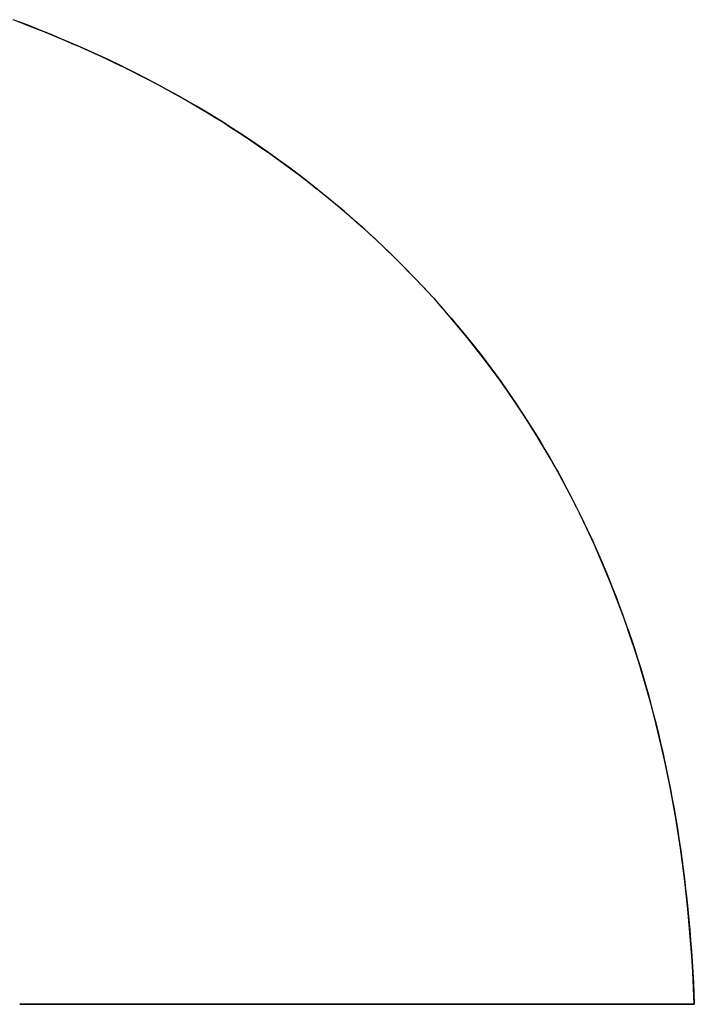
# Model space of a CAD drawing. Extents: x -3.81 to 3.81, y -1.89 to 1.9.
# Tile 102 of 149: x -0.0117 to 0.0358, y 1.4643 to 1.5335. Entities that reach past the tile are written whole.
import ezdxf

# ---------------------------------------------------------------- set-up
doc = ezdxf.new("R2010")
doc.units = 0
doc.layers.get('0').update_dxf_attribs({"linetype": 'CONTINUOUS'})

# ---------------------------------------------------------------- blocks, each defined once
blk = doc.blocks.new('*U1')
for p, q in [((0.03583, 1.464279, 4.21), (-0.011662, 1.464279, 4.21)), ((-0.011662, 1.464279, 4.21), (-0.011662, 1.464279, 4.2098)), ((-0.011662, 1.464279, 4.2098), (0.03583, 1.464279, 4.2098)), ((0.03583, 1.464279, 4.21), (0.03583, 1.464279, 4.2098))]:
    blk.add_line(p, q)
at = {"extrusion": (0, 1, 0)}
for p, q in [((0.03583, 1.464279, 4.21), (-0.011662, 1.464279, 4.21)), ((-0.011662, 1.464279, 4.21), (-0.011662, 1.464279, 4.2098)), ((-0.011662, 1.464279, 4.2098), (0.03583, 1.464279, 4.2098)), ((0.03583, 1.464279, 4.21), (0.03583, 1.464279, 4.2098))]:
    blk.add_line(p, q, dxfattribs=at)
for points in [[(-0.011892, 1.53345, 4.21), (-0.01124, 1.5332, 4.21), (-0.010591, 1.53295, 4.21), (-0.009947, 1.5327, 4.21), (-0.009307, 1.53244, 4.21), (-0.00867, 1.53217, 4.21), (-0.008038, 1.5319, 4.21), (-0.00741, 1.53163, 4.21), (-0.006786, 1.53135, 4.21), (-0.006166, 1.53107, 4.21), (-0.00555, 1.53078, 4.21), (-0.004938, 1.53049, 4.21), (-0.004329, 1.5302, 4.21), (-0.003725, 1.5299, 4.21), (-0.003125, 1.52959, 4.21), (-0.002529, 1.52929, 4.21), (-0.001938, 1.52897, 4.21), (-0.00135, 1.52866, 4.21), (-0.000766, 1.52834, 4.21), (-0.000186, 1.52801, 4.21), (0.00039, 1.52768, 4.21), (0.000962, 1.52735, 4.21), (0.00153, 1.52701, 4.21), (0.002093, 1.52666, 4.21), (0.002653, 1.52632, 4.21), (0.003209, 1.52596, 4.21), (0.00376, 1.52561, 4.21), (0.004308, 1.52525, 4.21), (0.004851, 1.52488, 4.21), (0.005391, 1.52451, 4.21), (0.005927, 1.52414, 4.21), (0.006458, 1.52376, 4.21), (0.006986, 1.52338, 4.21), (0.007509, 1.52299, 4.21), (0.008028, 1.5226, 4.21), (0.008544, 1.5222, 4.21), (0.009055, 1.5218, 4.21), (0.009563, 1.5214, 4.21), (0.010066, 1.52099, 4.21), (0.010565, 1.52058, 4.21), (0.01106, 1.52016, 4.21), (0.011551, 1.51974, 4.21), (0.012036, 1.51932, 4.21), (0.012517, 1.51889, 4.21), (0.012992, 1.51846, 4.21), (0.013463, 1.51802, 4.21), (0.013929, 1.51758, 4.21), (0.01439, 1.51714, 4.21), (0.014846, 1.51669, 4.21), (0.015298, 1.51624, 4.21), (0.015744, 1.51579, 4.21), (0.016186, 1.51533, 4.21), (0.016622, 1.51487, 4.21), (0.017054, 1.51441, 4.21), (0.017481, 1.51394, 4.21), (0.017903, 1.51347, 4.21), (0.01832, 1.513, 4.21), (0.018732, 1.51252, 4.21), (0.019139, 1.51204, 4.21), (0.019542, 1.51155, 4.21), (0.019939, 1.51106, 4.21), (0.020332, 1.51057, 4.21), (0.02072, 1.51008, 4.21), (0.021103, 1.50958, 4.21), (0.02148, 1.50907, 4.21), (0.021854, 1.50857, 4.21), (0.022222, 1.50806, 4.21), (0.022585, 1.50754, 4.21), (0.022944, 1.50703, 4.21), (0.023297, 1.50651, 4.21), (0.023646, 1.50598, 4.21), (0.02399, 1.50545, 4.21), (0.024329, 1.50492, 4.21), (0.024663, 1.50439, 4.21), (0.024992, 1.50385, 4.21), (0.025316, 1.50331, 4.21), (0.025635, 1.50276, 4.21), (0.02595, 1.50221, 4.21), (0.026259, 1.50166, 4.21), (0.026564, 1.5011, 4.21), (0.026864, 1.50054, 4.21), (0.027159, 1.49998, 4.21), (0.027449, 1.49941, 4.21), (0.027734, 1.49884, 4.21), (0.028014, 1.49827, 4.21), (0.02829, 1.49769, 4.21), (0.02856, 1.49711, 4.21), (0.028826, 1.49653, 4.21), (0.029087, 1.49594, 4.21), (0.029342, 1.49535, 4.21), (0.029593, 1.49475, 4.21), (0.029839, 1.49415, 4.21), (0.030081, 1.49355, 4.21), (0.030317, 1.49294, 4.21), (0.030548, 1.49233, 4.21), (0.030775, 1.49172, 4.21), (0.030996, 1.4911, 4.21), (0.031213, 1.49048, 4.21), (0.031425, 1.48986, 4.21), (0.031632, 1.48923, 4.21), (0.031834, 1.4886, 4.21), (0.032031, 1.48797, 4.21), (0.032224, 1.48733, 4.21), (0.032411, 1.48669, 4.21), (0.032594, 1.48604, 4.21), (0.032771, 1.48539, 4.21), (0.032944, 1.48474, 4.21), (0.033112, 1.48409, 4.21), (0.033275, 1.48343, 4.21), (0.033433, 1.48276, 4.21), (0.033586, 1.4821, 4.21), (0.033735, 1.48143, 4.21), (0.033878, 1.48075, 4.21), (0.034017, 1.48008, 4.21), (0.034151, 1.4794, 4.21), (0.034279, 1.47871, 4.21), (0.034403, 1.47802, 4.21), (0.034522, 1.47733, 4.21), (0.034637, 1.47664, 4.21), (0.034746, 1.47594, 4.21), (0.03485, 1.47524, 4.21), (0.03495, 1.47453, 4.21), (0.035044, 1.47382, 4.21), (0.035134, 1.47311, 4.21), (0.035219, 1.47239, 4.21), (0.035299, 1.47167, 4.21), (0.035374, 1.47095, 4.21), (0.035444, 1.47022, 4.21), (0.035509, 1.46949, 4.21), (0.03557, 1.46876, 4.21), (0.035625, 1.46802, 4.21), (0.035676, 1.46728, 4.21), (0.035722, 1.46653, 4.21), (0.035763, 1.46579, 4.21), (0.035798, 1.46503, 4.21), (0.03583, 1.46428, 4.21)], [(-0.011892, 1.53345, 4.21), (-0.01124, 1.5332, 4.21), (-0.010591, 1.53295, 4.21), (-0.009947, 1.5327, 4.21), (-0.009307, 1.53244, 4.21), (-0.00867, 1.53217, 4.21), (-0.008038, 1.5319, 4.21), (-0.00741, 1.53163, 4.21), (-0.006786, 1.53135, 4.21), (-0.006166, 1.53107, 4.21), (-0.00555, 1.53078, 4.21), (-0.004938, 1.53049, 4.21), (-0.004329, 1.5302, 4.21), (-0.003725, 1.5299, 4.21), (-0.003125, 1.52959, 4.21), (-0.002529, 1.52929, 4.21), (-0.001938, 1.52897, 4.21), (-0.00135, 1.52866, 4.21), (-0.000766, 1.52834, 4.21), (-0.000186, 1.52801, 4.21), (0.00039, 1.52768, 4.21), (0.000962, 1.52735, 4.21), (0.00153, 1.52701, 4.21), (0.002093, 1.52666, 4.21), (0.002653, 1.52632, 4.21), (0.003209, 1.52596, 4.21), (0.00376, 1.52561, 4.21), (0.004308, 1.52525, 4.21), (0.004851, 1.52488, 4.21), (0.005391, 1.52451, 4.21), (0.005927, 1.52414, 4.21), (0.006458, 1.52376, 4.21), (0.006986, 1.52338, 4.21), (0.007509, 1.52299, 4.21), (0.008028, 1.5226, 4.21), (0.008544, 1.5222, 4.21), (0.009055, 1.5218, 4.21), (0.009563, 1.5214, 4.21), (0.010066, 1.52099, 4.21), (0.010565, 1.52058, 4.21), (0.01106, 1.52016, 4.21), (0.011551, 1.51974, 4.21), (0.012036, 1.51932, 4.21), (0.012517, 1.51889, 4.21), (0.012992, 1.51846, 4.21), (0.013463, 1.51802, 4.21), (0.013929, 1.51758, 4.21), (0.01439, 1.51714, 4.21), (0.014846, 1.51669, 4.21), (0.015298, 1.51624, 4.21), (0.015744, 1.51579, 4.21), (0.016186, 1.51533, 4.21), (0.016622, 1.51487, 4.21), (0.017054, 1.51441, 4.21), (0.017481, 1.51394, 4.21), (0.017903, 1.51347, 4.21), (0.01832, 1.513, 4.21), (0.018732, 1.51252, 4.21), (0.019139, 1.51204, 4.21), (0.019542, 1.51155, 4.21), (0.019939, 1.51106, 4.21), (0.020332, 1.51057, 4.21), (0.02072, 1.51008, 4.21), (0.021103, 1.50958, 4.21), (0.02148, 1.50907, 4.21), (0.021854, 1.50857, 4.21), (0.022222, 1.50806, 4.21), (0.022585, 1.50754, 4.21), (0.022944, 1.50703, 4.21), (0.023297, 1.50651, 4.21), (0.023646, 1.50598, 4.21), (0.02399, 1.50545, 4.21), (0.024329, 1.50492, 4.21), (0.024663, 1.50439, 4.21), (0.024992, 1.50385, 4.21), (0.025316, 1.50331, 4.21), (0.025635, 1.50276, 4.21), (0.02595, 1.50221, 4.21), (0.026259, 1.50166, 4.21), (0.026564, 1.5011, 4.21), (0.026864, 1.50054, 4.21), (0.027159, 1.49998, 4.21), (0.027449, 1.49941, 4.21), (0.027734, 1.49884, 4.21), (0.028014, 1.49827, 4.21), (0.02829, 1.49769, 4.21), (0.02856, 1.49711, 4.21), (0.028826, 1.49653, 4.21), (0.029087, 1.49594, 4.21), (0.029342, 1.49535, 4.21), (0.029593, 1.49475, 4.21), (0.029839, 1.49415, 4.21), (0.030081, 1.49355, 4.21), (0.030317, 1.49294, 4.21), (0.030548, 1.49233, 4.21), (0.030775, 1.49172, 4.21), (0.030996, 1.4911, 4.21), (0.031213, 1.49048, 4.21), (0.031425, 1.48986, 4.21), (0.031632, 1.48923, 4.21), (0.031834, 1.4886, 4.21), (0.032031, 1.48797, 4.21), (0.032224, 1.48733, 4.21), (0.032411, 1.48669, 4.21), (0.032594, 1.48604, 4.21), (0.032771, 1.48539, 4.21), (0.032944, 1.48474, 4.21), (0.033112, 1.48409, 4.21), (0.033275, 1.48343, 4.21), (0.033433, 1.48276, 4.21), (0.033586, 1.4821, 4.21), (0.033735, 1.48143, 4.21), (0.033878, 1.48075, 4.21), (0.034017, 1.48008, 4.21), (0.034151, 1.4794, 4.21), (0.034279, 1.47871, 4.21), (0.034403, 1.47802, 4.21), (0.034522, 1.47733, 4.21), (0.034637, 1.47664, 4.21), (0.034746, 1.47594, 4.21), (0.03485, 1.47524, 4.21), (0.03495, 1.47453, 4.21), (0.035044, 1.47382, 4.21), (0.035134, 1.47311, 4.21), (0.035219, 1.47239, 4.21), (0.035299, 1.47167, 4.21), (0.035374, 1.47095, 4.21), (0.035444, 1.47022, 4.21), (0.035509, 1.46949, 4.21), (0.03557, 1.46876, 4.21), (0.035625, 1.46802, 4.21), (0.035676, 1.46728, 4.21), (0.035722, 1.46653, 4.21), (0.035763, 1.46579, 4.21), (0.035798, 1.46503, 4.21), (0.03583, 1.46428, 4.21)], [(0.03583, 1.46428, 4.2098), (0.035781, 1.46541, 4.2098), (0.035721, 1.46654, 4.2098), (0.035651, 1.46766, 4.2098), (0.035569, 1.46877, 4.2098), (0.035476, 1.46987, 4.2098), (0.035372, 1.47097, 4.2098), (0.035257, 1.47205, 4.2098), (0.035131, 1.47313, 4.2098), (0.034994, 1.4742, 4.2098), (0.034846, 1.47526, 4.2098), (0.034687, 1.47632, 4.2098), (0.034517, 1.47737, 4.2098), (0.034336, 1.4784, 4.2098), (0.034143, 1.47943, 4.2098), (0.03394, 1.48046, 4.2098), (0.033726, 1.48147, 4.2098), (0.0335, 1.48248, 4.2098), (0.033264, 1.48347, 4.2098), (0.033016, 1.48446, 4.2098), (0.032758, 1.48545, 4.2098), (0.032488, 1.48642, 4.2098), (0.032207, 1.48739, 4.2098), (0.031915, 1.48834, 4.2098), (0.031613, 1.48929, 4.2098), (0.031299, 1.49023, 4.2098), (0.030974, 1.49117, 4.2098), (0.030638, 1.49209, 4.2098), (0.030291, 1.49301, 4.2098), (0.029933, 1.49392, 4.2098), (0.029564, 1.49482, 4.2098), (0.029184, 1.49572, 4.2098), (0.028793, 1.4966, 4.2098), (0.02839, 1.49748, 4.2098), (0.027977, 1.49835, 4.2098), (0.027553, 1.49921, 4.2098), (0.027117, 1.50006, 4.2098), (0.026671, 1.50091, 4.2098), (0.026213, 1.50174, 4.2098), (0.025745, 1.50257, 4.2098), (0.025265, 1.50339, 4.2098), (0.024775, 1.50421, 4.2098), (0.024273, 1.50501, 4.2098), (0.02376, 1.50581, 4.2098), (0.023236, 1.5066, 4.2098), (0.022701, 1.50738, 4.2098), (0.022156, 1.50815, 4.2098), (0.021599, 1.50892, 4.2098), (0.021031, 1.50967, 4.2098), (0.020452, 1.51042, 4.2098), (0.019861, 1.51116, 4.2098), (0.01926, 1.51189, 4.2098), (0.018648, 1.51262, 4.2098), (0.018025, 1.51333, 4.2098), (0.01739, 1.51404, 4.2098), (0.016745, 1.51474, 4.2098), (0.016089, 1.51543, 4.2098), (0.015421, 1.51612, 4.2098), (0.014743, 1.5168, 4.2098), (0.014053, 1.51746, 4.2098), (0.013352, 1.51812, 4.2098), (0.012641, 1.51878, 4.2098), (0.011918, 1.51942, 4.2098), (0.011184, 1.52006, 4.2098), (0.01044, 1.52068, 4.2098), (0.009686, 1.5213, 4.2098), (0.008923, 1.52191, 4.2098), (0.008151, 1.52251, 4.2098), (0.007369, 1.5231, 4.2098), (0.006579, 1.52367, 4.2098), (0.005779, 1.52424, 4.2098), (0.004971, 1.5248, 4.2098), (0.004153, 1.52535, 4.2098), (0.003326, 1.52589, 4.2098), (0.00249, 1.52642, 4.2098), (0.001645, 1.52694, 4.2098), (0.000791, 1.52745, 4.2098), (-0.000072, 1.52795, 4.2098), (-0.000945, 1.52843, 4.2098), (-0.001826, 1.52891, 4.2098), (-0.002717, 1.52938, 4.2098), (-0.003616, 1.52984, 4.2098), (-0.004525, 1.53029, 4.2098), (-0.005443, 1.53073, 4.2098), (-0.00637, 1.53116, 4.2098), (-0.007307, 1.53158, 4.2098), (-0.008252, 1.53199, 4.2098), (-0.009206, 1.53239, 4.2098), (-0.01017, 1.53279, 4.2098), (-0.011142, 1.53317, 4.2098), (-0.012124, 1.53354, 4.2098)], [(0.03583, 1.46428, 4.2098), (0.035781, 1.46541, 4.2098), (0.035721, 1.46654, 4.2098), (0.035651, 1.46766, 4.2098), (0.035569, 1.46877, 4.2098), (0.035476, 1.46987, 4.2098), (0.035372, 1.47097, 4.2098), (0.035257, 1.47205, 4.2098), (0.035131, 1.47313, 4.2098), (0.034994, 1.4742, 4.2098), (0.034846, 1.47526, 4.2098), (0.034687, 1.47632, 4.2098), (0.034517, 1.47737, 4.2098), (0.034336, 1.4784, 4.2098), (0.034143, 1.47943, 4.2098), (0.03394, 1.48046, 4.2098), (0.033726, 1.48147, 4.2098), (0.0335, 1.48248, 4.2098), (0.033264, 1.48347, 4.2098), (0.033016, 1.48446, 4.2098), (0.032758, 1.48545, 4.2098), (0.032488, 1.48642, 4.2098), (0.032207, 1.48739, 4.2098), (0.031915, 1.48834, 4.2098), (0.031613, 1.48929, 4.2098), (0.031299, 1.49023, 4.2098), (0.030974, 1.49117, 4.2098), (0.030638, 1.49209, 4.2098), (0.030291, 1.49301, 4.2098), (0.029933, 1.49392, 4.2098), (0.029564, 1.49482, 4.2098), (0.029184, 1.49572, 4.2098), (0.028793, 1.4966, 4.2098), (0.02839, 1.49748, 4.2098), (0.027977, 1.49835, 4.2098), (0.027553, 1.49921, 4.2098), (0.027117, 1.50006, 4.2098), (0.026671, 1.50091, 4.2098), (0.026213, 1.50174, 4.2098), (0.025745, 1.50257, 4.2098), (0.025265, 1.50339, 4.2098), (0.024775, 1.50421, 4.2098), (0.024273, 1.50501, 4.2098), (0.02376, 1.50581, 4.2098), (0.023236, 1.5066, 4.2098), (0.022701, 1.50738, 4.2098), (0.022156, 1.50815, 4.2098), (0.021599, 1.50892, 4.2098), (0.021031, 1.50967, 4.2098), (0.020452, 1.51042, 4.2098), (0.019861, 1.51116, 4.2098), (0.01926, 1.51189, 4.2098), (0.018648, 1.51262, 4.2098), (0.018025, 1.51333, 4.2098), (0.01739, 1.51404, 4.2098), (0.016745, 1.51474, 4.2098), (0.016089, 1.51543, 4.2098), (0.015421, 1.51612, 4.2098), (0.014743, 1.5168, 4.2098), (0.014053, 1.51746, 4.2098), (0.013352, 1.51812, 4.2098), (0.012641, 1.51878, 4.2098), (0.011918, 1.51942, 4.2098), (0.011184, 1.52006, 4.2098), (0.01044, 1.52068, 4.2098), (0.009686, 1.5213, 4.2098), (0.008923, 1.52191, 4.2098), (0.008151, 1.52251, 4.2098), (0.007369, 1.5231, 4.2098), (0.006579, 1.52367, 4.2098), (0.005779, 1.52424, 4.2098), (0.004971, 1.5248, 4.2098), (0.004153, 1.52535, 4.2098), (0.003326, 1.52589, 4.2098), (0.00249, 1.52642, 4.2098), (0.001645, 1.52694, 4.2098), (0.000791, 1.52745, 4.2098), (-0.000072, 1.52795, 4.2098), (-0.000945, 1.52843, 4.2098), (-0.001826, 1.52891, 4.2098), (-0.002717, 1.52938, 4.2098), (-0.003616, 1.52984, 4.2098), (-0.004525, 1.53029, 4.2098), (-0.005443, 1.53073, 4.2098), (-0.00637, 1.53116, 4.2098), (-0.007307, 1.53158, 4.2098), (-0.008252, 1.53199, 4.2098), (-0.009206, 1.53239, 4.2098), (-0.01017, 1.53279, 4.2098), (-0.011142, 1.53317, 4.2098), (-0.012124, 1.53354, 4.2098)]]:
    blk.add_polyline3d(points)

msp = doc.modelspace()

# ---------------------------------------------------------------- block references
msp.add_blockref('*U1', (0, 0))

doc.saveas('drawing.dxf')
